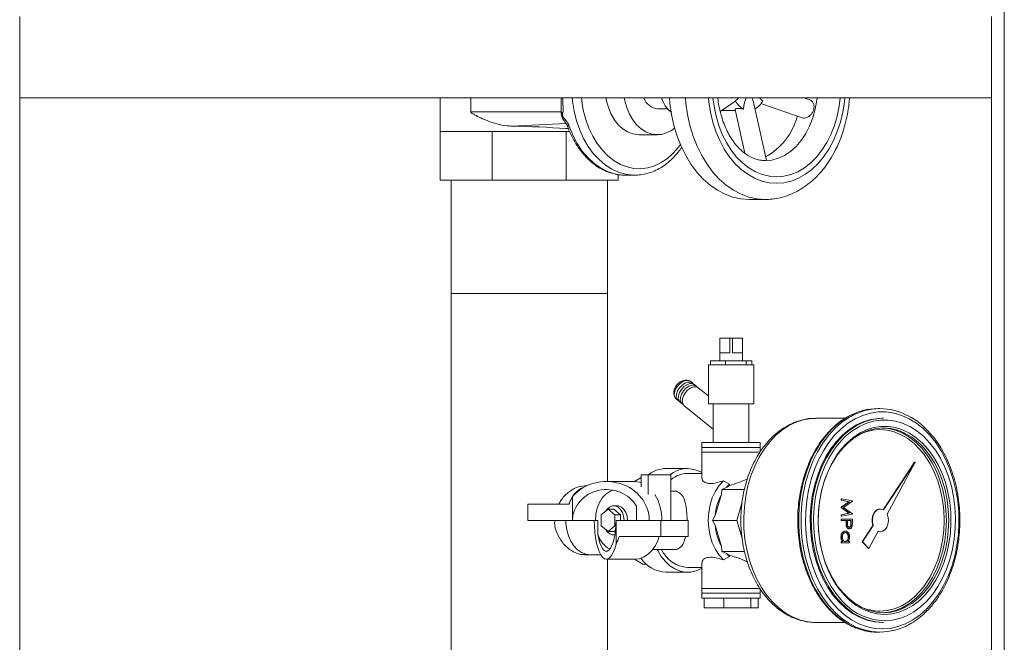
# Model space of a CAD drawing. Header units: millimetres. Extents: x 42 to 14105, y 484 to 9997.
# Tile 69 of 132: x 8859 to 9163, y 6097 to 6289. Entities that reach past the tile are written whole.
import ezdxf

# ---------------------------------------------------------------- set-up
doc = ezdxf.new("R2010")
doc.units = ezdxf.units.MM
doc.header["$LTSCALE"] = 25

msp = doc.modelspace()

# ---------------------------------------------------------------- linework, layer by layer
at = {"color": 8, "linetype": 'Continuous', "lineweight": 15}
for p, q in [((9162.956, 4965.688), (9162.956, 7820.951)), ((9027.668, 6256.806), (9010.891, 6255.983))]:
    msp.add_line(p, q, dxfattribs=at)
at = {"color": 7, "linetype": 'Continuous', "lineweight": 15}
for p, q in [((8858.956, 6264.688), (8858.956, 6289.788)), ((9158.956, 6264.688), (9158.956, 6289.788)), ((9158.956, 6264.688), (8858.956, 6264.688)), ((8858.956, 5992.165), (8858.956, 6264.688)), ((8988.774, 6264.688), (8988.774, 6254.338)), ((8998.232, 6264.688), (8998.232, 6260.434)), ((9026.101, 6264.688), (9026.101, 6260.434)), ((9075.241, 6260.522), (9079.706, 6263.587)), ((9079.937, 6263.795), (9079.68, 6263.625)), ((9089.512, 6245.338), (9085.621, 6262.851)), ((9087.824, 6262.921), (9100.572, 6258.518)), ((9102.917, 6264.056), (9101.086, 6264.688)), ((9158.956, 5992.165), (9158.956, 6264.688)), ((9026.101, 6260.434), (8998.232, 6260.434)), ((9055.872, 6261.338), (9058.943, 6261.338)), ((9075.701, 6260.838), (9079.921, 6260.838)), ((9079.857, 6261.129), (9082.864, 6247.599)), ((8996.829, 6254.338), (8988.774, 6254.338)), ((8988.774, 6254.338), (8988.774, 6239.338)), ((9004.883, 6254.338), (8996.829, 6254.338)), ((9016.274, 6254.338), (9004.883, 6254.338)), ((9004.883, 6254.338), (9004.883, 6239.338)), ((9027.665, 6254.338), (9016.274, 6254.338)), ((9028.338, 6255.272), (9027.626, 6255.237)), ((9027.665, 6254.338), (9027.665, 6239.338)), ((9028.731, 6254.338), (9027.665, 6254.338)), ((9027.974, 6256.208), (9027.988, 6256.17)), ((9028.587, 6256.017), (9028.616, 6255.938)), ((9050.215, 6253.338), (9055.872, 6253.338)), ((9004.883, 6239.338), (8988.774, 6239.338)), ((8992.124, 6239.338), (8992.124, 6204.338)), ((9027.665, 6239.338), (9004.883, 6239.338)), ((9043.774, 6239.338), (9027.665, 6239.338)), ((9040.424, 6204.338), (9040.424, 6239.338)), ((9043.774, 6241.036), (9043.774, 6239.338)), ((9045.973, 6240.838), (9048.801, 6240.838)), ((9084.156, 6233.338), (9089.106, 6233.338)), ((8992.124, 6204.338), (8992.124, 6024.338)), ((9040.424, 6204.338), (8992.124, 6204.338)), ((8992.124, 6204.338), (9033.351, 6204.338)), ((9033.351, 6204.338), (9040.424, 6204.338)), ((9040.424, 6146.338), (9040.424, 6204.338)), ((9075.106, 6190.538), (9075.106, 6183.538)), ((9075.106, 6190.538), (9075.13, 6190.538)), ((9075.13, 6190.538), (9075.13, 6186.038)), ((9075.13, 6190.538), (9078.192, 6190.538)), ((9078.192, 6186.038), (9078.192, 6190.538)), ((9078.192, 6190.538), (9079.019, 6190.538)), ((9079.019, 6190.538), (9079.019, 6186.038)), ((9079.019, 6190.538), (9082.081, 6190.538)), ((9082.081, 6186.038), (9082.081, 6190.538)), ((9082.081, 6190.538), (9082.106, 6190.538)), ((9082.106, 6183.538), (9082.106, 6190.538)), ((9072.192, 6183.538), (9072.192, 6182.338)), ((9072.192, 6183.538), (9076.887, 6183.538)), ((9075.13, 6186.038), (9078.192, 6186.038)), ((9076.887, 6183.538), (9076.887, 6182.338)), ((9076.887, 6183.538), (9083.3, 6183.538)), ((9079.019, 6186.038), (9082.081, 6186.038)), ((9083.3, 6183.538), (9083.3, 6182.338)), ((9083.3, 6183.538), (9085.019, 6183.538)), ((9085.019, 6183.538), (9085.019, 6182.338)), ((9071.606, 6182.338), (9071.606, 6170.338)), ((9071.606, 6182.338), (9085.606, 6182.338)), ((9085.606, 6170.338), (9085.606, 6182.338)), ((9065.054, 6177.57), (9064.343, 6177.57)), ((9066.642, 6176.752), (9066.029, 6177.251)), ((9067.868, 6175.755), (9067.255, 6176.253)), ((9071.606, 6172.712), (9068.48, 6175.256)), ((9060.954, 6173.407), (9061.098, 6172.711)), ((9061.608, 6171.821), (9062.221, 6171.322)), ((9062.834, 6170.823), (9063.447, 6170.324)), ((9064.059, 6169.825), (9073.106, 6162.461)), ((9071.606, 6170.338), (9085.606, 6170.338)), ((9073.106, 6170.338), (9073.106, 6158.338)), ((9084.106, 6158.338), (9084.106, 6170.338)), ((9124.568, 6168.838), (9123.86, 6168.838)), ((9113.841, 6165.838), (9104.769, 6165.838)), ((9125.628, 6165.838), (9125.275, 6165.838)), ((9069.606, 6158.338), (9069.606, 6156.838)), ((9069.606, 6158.338), (9087.606, 6158.338)), ((9069.606, 6156.838), (9069.606, 6155.338)), ((9069.606, 6156.838), (9087.606, 6156.838)), ((9087.606, 6156.838), (9087.606, 6158.338)), ((9087.606, 6155.526), (9087.606, 6156.838)), ((9069.606, 6155.338), (9069.606, 6147.355)), ((9084.97, 6155.338), (9069.606, 6155.338)), ((9069.606, 6155.338), (9087.606, 6155.338)), ((9087.606, 6155.338), (9084.97, 6155.338)), ((9065.171, 6150.338), (9058.453, 6150.338)), ((9135.249, 6152.34), (9125.549, 6137.63)), ((9135.39, 6152.34), (9125.653, 6137.573)), ((9126.798, 6136.215), (9135.39, 6152.34)), ((9135.39, 6152.34), (9135.249, 6152.34)), ((9048.77, 6146.338), (9050.852, 6147.557)), ((9050.852, 6148.338), (9050.852, 6144.73)), ((9052.973, 6148.338), (9050.852, 6148.338)), ((9052.973, 6148.338), (9052.973, 6142.275)), ((9060.044, 6148.338), (9052.973, 6148.338)), ((9060.044, 6148.338), (9060.044, 6134.338)), ((9069.606, 6148.838), (9065.171, 6148.838)), ((9034.013, 6144.988), (9033.351, 6144.988)), ((9048.73, 6146.338), (9040.105, 6146.338)), ((9075.709, 6143.905), (9075.648, 6142.421)), ((9077.133, 6144.52), (9075.709, 6143.905)), ((9075.709, 6143.905), (9082.716, 6143.905)), ((9076.276, 6146.565), (9078.105, 6145.474)), ((9078.105, 6145.089), (9077.133, 6144.52)), ((9078.105, 6145.474), (9078.105, 6145.089)), ((9029.638, 6141.67), (9029.638, 6134.338)), ((9060.839, 6143.338), (9060.044, 6143.338)), ((9075.648, 6142.421), (9073.716, 6135.823)), ((9112.547, 6140.542), (9112.547, 6140.972)), ((9112.688, 6140.972), (9112.547, 6140.972)), ((9112.688, 6140.972), (9116.056, 6140.343)), ((9112.688, 6140.542), (9112.688, 6140.972)), ((9015.85, 6134.338), (9015.85, 6139.338)), ((9015.85, 6139.338), (9028.642, 6139.338)), ((9040.599, 6137.802), (9038.477, 6136.07)), ((9042.72, 6136.07), (9040.599, 6137.802)), ((9040.599, 6137.802), (9042.366, 6137.802)), ((9043.427, 6138.838), (9042.366, 6138.838)), ((9044.488, 6136.07), (9042.366, 6137.802)), ((9049.378, 6138.744), (9049.378, 6134.338)), ((9082.024, 6140.046), (9080.352, 6134.338)), ((9114.975, 6140.086), (9112.547, 6140.542)), ((9112.688, 6140.542), (9112.547, 6140.542)), ((9112.547, 6138.361), (9114.975, 6140.086)), ((9112.547, 6138.264), (9112.547, 6138.361)), ((9112.688, 6138.361), (9112.547, 6138.361)), ((9114.97, 6136.545), (9112.547, 6138.264)), ((9112.688, 6138.264), (9112.547, 6138.264)), ((9115.117, 6140.086), (9112.688, 6140.542)), ((9112.688, 6138.361), (9115.117, 6140.086)), ((9112.688, 6138.264), (9112.688, 6138.361)), ((9115.111, 6136.545), (9112.688, 6138.264)), ((9116.056, 6140.282), (9113.293, 6138.316)), ((9113.293, 6138.316), (9116.056, 6136.354)), ((9115.117, 6140.086), (9114.975, 6140.086)), ((9116.056, 6140.343), (9116.056, 6140.282)), ((9124.709, 6137.838), (9124.568, 6137.838)), ((9038.477, 6136.07), (9038.477, 6132.606)), ((9042.72, 6132.606), (9042.72, 6136.07)), ((9042.72, 6136.07), (9044.488, 6136.07)), ((9044.488, 6134.338), (9044.488, 6136.07)), ((9073.716, 6135.823), (9072.906, 6134.338)), ((9112.547, 6136.089), (9114.97, 6136.545)), ((9112.547, 6135.66), (9112.547, 6136.089)), ((9112.688, 6136.089), (9112.547, 6136.089)), ((9112.688, 6135.66), (9112.547, 6135.66)), ((9112.688, 6136.089), (9115.111, 6136.545)), ((9116.056, 6136.292), (9112.688, 6135.66)), ((9112.688, 6135.66), (9112.688, 6136.089)), ((9115.111, 6136.545), (9114.97, 6136.545)), ((9116.056, 6136.354), (9116.056, 6136.292)), ((9015.85, 6134.338), (9029.638, 6134.338)), ((9029.638, 6134.338), (9036.709, 6134.338)), ((9037.476, 6134.338), (9036.709, 6134.338)), ((9037.476, 6129.933), (9037.476, 6134.338)), ((9038.477, 6132.606), (9040.599, 6130.874)), ((9040.599, 6130.874), (9042.72, 6132.606)), ((9042.72, 6132.606), (9043.024, 6132.606)), ((9043.073, 6127.007), (9043.073, 6134.338)), ((9056.862, 6134.338), (9043.073, 6134.338)), ((9056.862, 6129.338), (9056.862, 6134.338)), ((9056.862, 6134.338), (9065.347, 6134.338)), ((9065.347, 6134.338), (9065.347, 6129.338)), ((9072.906, 6134.338), (9073.716, 6132.854)), ((9072.906, 6134.338), (9080.352, 6134.338)), ((9073.716, 6132.854), (9075.648, 6126.256)), ((9080.352, 6134.338), (9081.973, 6128.803)), ((9112.547, 6134.255), (9112.547, 6134.683)), ((9112.688, 6134.683), (9112.547, 6134.683)), ((9112.688, 6134.255), (9112.547, 6134.255)), ((9112.688, 6134.255), (9112.688, 6134.683)), ((9112.688, 6134.683), (9116.056, 6134.683)), ((9114.242, 6134.255), (9112.688, 6134.255)), ((9114.101, 6133.915), (9114.101, 6134.255)), ((9114.242, 6133.915), (9114.101, 6133.915)), ((9114.298, 6132.702), (9114.156, 6132.702)), ((9114.242, 6133.915), (9114.242, 6134.255)), ((9114.588, 6134.255), (9114.58, 6133.422)), ((9115.71, 6134.255), (9114.588, 6134.255)), ((9115.152, 6131.752), (9115.011, 6131.752)), ((9115.569, 6133.384), (9115.569, 6134.255)), ((9115.71, 6133.384), (9115.569, 6133.384)), ((9115.71, 6133.384), (9115.71, 6134.255)), ((9116.056, 6134.683), (9116.056, 6133.749)), ((9122.351, 6132.78), (9119.02, 6127.729)), ((9122.493, 6132.78), (9119.162, 6127.729)), ((9122.493, 6132.78), (9122.351, 6132.78)), ((9040.599, 6130.874), (9042.366, 6130.874)), ((9042.366, 6130.874), (9042.92, 6131.326)), ((9042.366, 6129.838), (9042.719, 6129.838)), ((9056.862, 6129.338), (9044.07, 6129.338)), ((9065.347, 6129.338), (9056.862, 6129.338)), ((9112.645, 6129.205), (9112.504, 6129.205)), ((9113.925, 6131.019), (9113.784, 6131.019)), ((9114.89, 6129.186), (9114.749, 6129.186)), ((9121.148, 6125.612), (9124.009, 6130.981)), ((9123.985, 6130.936), (9124.568, 6130.838)), ((9124.568, 6130.838), (9124.709, 6130.838)), ((9075.648, 6126.256), (9075.709, 6124.771)), ((9112.547, 6127.356), (9112.547, 6127.783)), ((9112.688, 6127.783), (9112.547, 6127.783)), ((9112.688, 6127.356), (9112.547, 6127.356)), ((9112.688, 6127.356), (9112.688, 6127.783)), ((9112.688, 6127.783), (9113.114, 6127.783)), ((9115.149, 6127.356), (9112.688, 6127.356)), ((9114.694, 6127.783), (9115.149, 6127.783)), ((9115.149, 6127.783), (9115.149, 6127.356)), ((9119.02, 6127.729), (9121.007, 6125.612)), ((9119.162, 6127.729), (9119.02, 6127.729)), ((9119.162, 6127.729), (9121.148, 6125.612)), ((9121.148, 6125.612), (9121.007, 6125.612)), ((9033.351, 6123.688), (9035.119, 6123.688)), ((9035.119, 6123.688), (9038.378, 6123.688)), ((9054.343, 6125.338), (9060.813, 6125.338)), ((9075.709, 6124.771), (9082.725, 6124.771)), ((9075.709, 6124.771), (9077.133, 6124.156)), ((9078.105, 6123.203), (9076.276, 6122.111)), ((9077.133, 6124.156), (9078.105, 6123.587)), ((9078.105, 6123.587), (9078.105, 6123.203)), ((9040.105, 6122.338), (9048.73, 6122.338)), ((9040.424, 6024.338), (9040.424, 6122.338)), ((9051.382, 6120.808), (9048.77, 6122.338)), ((9052.414, 6120.808), (9051.382, 6120.808)), ((9065.171, 6119.838), (9069.606, 6119.838)), ((9069.606, 6121.308), (9069.606, 6113.338)), ((9058.453, 6118.338), (9065.171, 6118.338)), ((9069.606, 6113.338), (9069.606, 6111.838)), ((9084.97, 6113.338), (9069.606, 6113.338)), ((9069.606, 6113.338), (9087.606, 6113.338)), ((9069.606, 6111.838), (9069.606, 6110.338)), ((9069.606, 6111.838), (9087.606, 6111.838)), ((9087.606, 6113.338), (9084.97, 6113.338)), ((9087.606, 6111.838), (9087.606, 6113.338)), ((9087.606, 6110.338), (9087.606, 6111.838)), ((9069.606, 6110.338), (9087.606, 6110.338)), ((9070.24, 6107.338), (9070.24, 6110.338)), ((9076.364, 6107.338), (9076.364, 6110.338)), ((9084.729, 6107.338), (9084.729, 6110.338)), ((9086.971, 6107.338), (9086.971, 6110.338)), ((9076.364, 6107.338), (9070.24, 6107.338)), ((9084.729, 6107.338), (9076.364, 6107.338)), ((9086.971, 6107.338), (9084.729, 6107.338)), ((9104.769, 6102.838), (9113.84, 6102.838)), ((9125.275, 6102.838), (9125.628, 6102.838)), ((9123.86, 6099.838), (9124.568, 6099.838))]:
    msp.add_line(p, q, dxfattribs=at)
at = {"color": 8, "linetype": 'Continuous', "lineweight": 15, "flags": 128}
for points in [[(9048.756, 6240.838), (9048.246, 6240.849), (9046.034, 6241.118), (9043.858, 6241.742), (9041.746, 6242.712), (9039.726, 6244.016), (9037.825, 6245.638), (9036.067, 6247.555), (9034.475, 6249.743), (9033.069, 6252.174), (9031.869, 6254.816), (9030.889, 6257.633), (9030.143, 6260.591), (9029.64, 6263.649), (9029.528, 6264.688)], [(9032.37, 6264.688), (9032.468, 6263.827), (9032.97, 6260.891), (9033.714, 6258.059), (9034.69, 6255.371), (9035.883, 6252.865), (9037.278, 6250.576), (9038.854, 6248.537), (9040.59, 6246.775), (9042.461, 6245.317), (9044.44, 6244.181), (9046.501, 6243.385), (9048.614, 6242.939), (9050.75, 6242.849), (9052.877, 6243.118), (9054.968, 6243.74), (9056.992, 6244.708), (9058.921, 6246.007), (9060.727, 6247.62), (9062.386, 6249.523), (9062.952, 6250.289)], [(9089.084, 6233.338), (9086.602, 6233.518), (9084.124, 6234.055), (9081.697, 6234.943), (9079.346, 6236.175), (9077.095, 6237.736), (9074.968, 6239.611), (9072.985, 6241.782), (9071.168, 6244.224), (9069.535, 6246.914), (9068.103, 6249.824), (9066.887, 6252.924), (9065.898, 6256.182), (9065.147, 6259.565), (9064.643, 6263.038), (9064.492, 6264.688)], [(9071.586, 6264.688), (9071.708, 6263.485), (9072.202, 6260.312), (9072.935, 6257.234), (9073.9, 6254.286), (9075.084, 6251.503), (9076.474, 6248.917), (9078.053, 6246.558), (9079.804, 6244.455), (9081.705, 6242.632), (9083.734, 6241.111), (9085.868, 6239.909), (9088.081, 6239.04), (9090.348, 6238.514), (9092.642, 6238.338), (9094.935, 6238.514), (9097.202, 6239.04), (9099.415, 6239.909), (9101.549, 6241.111), (9103.578, 6242.632), (9105.479, 6244.455), (9107.23, 6246.558), (9108.81, 6248.917), (9110.2, 6251.503), (9111.384, 6254.286), (9112.348, 6257.234), (9113.082, 6260.312), (9113.575, 6263.485), (9113.697, 6264.688)], [(9112.272, 6264.688), (9111.944, 6262.108), (9111.33, 6259.09), (9110.48, 6256.189), (9109.406, 6253.441), (9108.121, 6250.88), (9106.642, 6248.539), (9104.986, 6246.447), (9103.175, 6244.63), (9101.232, 6243.111), (9099.181, 6241.909), (9097.047, 6241.04), (9094.858, 6240.514), (9092.642, 6240.338), (9090.425, 6240.514), (9088.236, 6241.04), (9086.102, 6241.909), (9084.051, 6243.111), (9082.108, 6244.63), (9080.297, 6246.447), (9078.642, 6248.539), (9077.162, 6250.88), (9075.877, 6253.441), (9074.803, 6256.189), (9073.954, 6259.09), (9073.339, 6262.108), (9073.012, 6264.688)], [(9089.122, 6245.338), (9091.144, 6245.52), (9093.151, 6246.061), (9095.093, 6246.953), (9096.941, 6248.183), (9098.666, 6249.731), (9100.239, 6251.572), (9101.637, 6253.677), (9102.838, 6256.014), (9103.822, 6258.545), (9104.574, 6261.231), (9105.081, 6264.028), (9105.163, 6264.688)], [(9028.587, 6256.017), (9028.342, 6256.023), (9028.154, 6256.063), (9028.029, 6256.135), (9027.979, 6256.21)], [(9027.993, 6256.173), (9028.043, 6256.09), (9028.171, 6256.007), (9028.365, 6255.956), (9028.616, 6255.938)], [(9028.616, 6255.938), (9029.749, 6253.178), (9031.1, 6250.622), (9032.651, 6248.305), (9034.382, 6246.257), (9036.269, 6244.507), (9038.286, 6243.078), (9040.407, 6241.989), (9042.603, 6241.254), (9044.844, 6240.885), (9045.973, 6240.838)], [(9104.769, 6165.838), (9103.583, 6165.794), (9101.226, 6165.437), (9098.908, 6164.728), (9096.657, 6163.675), (9094.498, 6162.29), (9092.456, 6160.588), (9090.552, 6158.588), (9088.81, 6156.314), (9087.249, 6153.79), (9085.886, 6151.046), (9084.737, 6148.113), (9083.815, 6145.024), (9083.131, 6141.814), (9082.692, 6138.519), (9082.503, 6135.177), (9082.566, 6131.825), (9082.88, 6128.502), (9083.443, 6125.244), (9084.247, 6122.09), (9085.284, 6119.075), (9086.542, 6116.232), (9088.006, 6113.595), (9089.66, 6111.193), (9091.485, 6109.053), (9093.461, 6107.199), (9095.565, 6105.653), (9097.773, 6104.432), (9100.06, 6103.55), (9102.401, 6103.017), (9104.769, 6102.838)], [(9115.167, 6166.573), (9114.24, 6166.042), (9112.021, 6164.503), (9109.924, 6162.655), (9107.97, 6160.515), (9106.179, 6158.108), (9104.569, 6155.456), (9103.158, 6152.587), (9101.958, 6149.532), (9100.984, 6146.32), (9100.244, 6142.986), (9099.747, 6139.562), (9099.497, 6136.086), (9099.497, 6132.591), (9099.747, 6129.114), (9100.244, 6125.691), (9100.984, 6122.356), (9101.958, 6119.145), (9103.158, 6116.089), (9104.569, 6113.221), (9106.179, 6110.569), (9107.97, 6108.161), (9109.924, 6106.022), (9112.021, 6104.173), (9114.24, 6102.634), (9116.557, 6101.42), (9118.95, 6100.544), (9121.392, 6100.015), (9123.86, 6099.838)], [(9124.568, 6099.838), (9122.099, 6100.015), (9119.657, 6100.544), (9117.264, 6101.42), (9114.947, 6102.634), (9112.728, 6104.173), (9110.631, 6106.022), (9108.677, 6108.161), (9106.886, 6110.569), (9105.276, 6113.221), (9103.865, 6116.089), (9102.665, 6119.145), (9101.691, 6122.356), (9100.951, 6125.691), (9100.454, 6129.114), (9100.204, 6132.591), (9100.204, 6136.086), (9100.454, 6139.562), (9100.951, 6142.986), (9101.691, 6146.32), (9102.665, 6149.532), (9103.865, 6152.587), (9105.276, 6155.456), (9106.886, 6158.108), (9108.677, 6160.515), (9110.631, 6162.655), (9112.728, 6164.503), (9114.947, 6166.042), (9115.561, 6166.401)], [(9125.982, 6103.338), (9128.312, 6103.514), (9130.615, 6104.039), (9132.866, 6104.907), (9135.039, 6106.108), (9137.11, 6107.63), (9139.054, 6109.454), (9140.851, 6111.56), (9142.478, 6113.924), (9143.919, 6116.52), (9145.157, 6119.317), (9146.177, 6122.285), (9146.969, 6125.389), (9147.522, 6128.594), (9147.832, 6131.865), (9147.894, 6135.163), (9147.708, 6138.453), (9147.276, 6141.695), (9146.602, 6144.855), (9145.695, 6147.895), (9144.564, 6150.781), (9143.223, 6153.481), (9141.687, 6155.965), (9139.972, 6158.203), (9138.099, 6160.171), (9136.089, 6161.846), (9133.964, 6163.21), (9131.749, 6164.246), (9129.468, 6164.943), (9127.148, 6165.294), (9124.815, 6165.294), (9122.495, 6164.943), (9120.214, 6164.246), (9117.999, 6163.21), (9115.874, 6161.846), (9113.864, 6160.171), (9111.991, 6158.203), (9111.057, 6157.044)], [(9111.443, 6154.79), (9112.514, 6156.207), (9114.297, 6158.17), (9116.222, 6159.843), (9118.265, 6161.207), (9120.402, 6162.244), (9122.607, 6162.943), (9124.852, 6163.294), (9127.111, 6163.294), (9129.357, 6162.943), (9131.562, 6162.244), (9133.698, 6161.207), (9135.742, 6159.843), (9137.666, 6158.17), (9139.449, 6156.207), (9141.069, 6153.979), (9142.505, 6151.513), (9143.741, 6148.838), (9144.761, 6145.987), (9145.553, 6142.995), (9146.107, 6139.898), (9146.418, 6136.733), (9146.48, 6133.539), (9146.293, 6130.355), (9145.86, 6127.219), (9145.186, 6124.17), (9144.278, 6121.244), (9143.149, 6118.477), (9141.811, 6115.902), (9140.281, 6113.551), (9138.577, 6111.453), (9136.72, 6109.633), (9134.733, 6108.112), (9132.64, 6106.909), (9130.466, 6106.04), (9128.238, 6105.514), (9125.982, 6105.338), (9125.982, 6105.338)], [(9138.165, 6154.691), (9136.912, 6156.229), (9135.101, 6158.046), (9133.158, 6159.565), (9131.107, 6160.767), (9128.973, 6161.636), (9126.784, 6162.162), (9124.568, 6162.338), (9122.351, 6162.162), (9120.162, 6161.636), (9118.439, 6160.963)], [(9124.568, 6106.338), (9126.784, 6106.514), (9128.973, 6107.04), (9131.107, 6107.909), (9133.158, 6109.111), (9135.101, 6110.63), (9136.912, 6112.447), (9138.097, 6113.896)], [(9125.982, 6105.338), (9123.726, 6105.514), (9121.497, 6106.04), (9119.323, 6106.909), (9117.23, 6108.112), (9115.243, 6109.633), (9113.387, 6111.453), (9111.877, 6113.288)]]:
    msp.add_lwpolyline(points, dxfattribs=at)
at = {"color": 7, "linetype": 'Continuous', "lineweight": 15, "flags": 128}
for points in [[(9050.215, 6253.338), (9049.809, 6253.349), (9048.196, 6253.613), (9046.63, 6254.221), (9045.148, 6255.16), (9043.785, 6256.409), (9042.573, 6257.937), (9041.54, 6259.708), (9040.71, 6261.682), (9040.103, 6263.812), (9039.927, 6264.688)], [(9061.175, 6255.348), (9060.211, 6254.651), (9058.683, 6253.874), (9057.088, 6253.437), (9055.466, 6253.349), (9053.853, 6253.613), (9052.287, 6254.221), (9050.805, 6255.16), (9049.442, 6256.409), (9048.23, 6257.937), (9047.197, 6259.708), (9046.367, 6261.682), (9045.76, 6263.812), (9045.584, 6264.688)], [(9059.543, 6264.688), (9059.693, 6263.038), (9060.198, 6259.565), (9060.948, 6256.182), (9061.937, 6252.924), (9063.153, 6249.824), (9064.586, 6246.914), (9066.219, 6244.224), (9068.036, 6241.782), (9070.018, 6239.611), (9072.146, 6237.736), (9074.397, 6236.175), (9076.748, 6234.943), (9079.174, 6234.055), (9081.653, 6233.518), (9084.156, 6233.338)], [(9061.608, 6171.821), (9061.323, 6172.141), (9061.07, 6172.876), (9061.115, 6173.791), (9061.453, 6174.786), (9062.048, 6175.755), (9062.834, 6176.591), (9063.727, 6177.205), (9064.629, 6177.529), (9065.444, 6177.529), (9066.029, 6177.251)], [(9062.565, 6171.119), (9062.459, 6171.167), (9061.936, 6171.642), (9061.683, 6172.377), (9061.728, 6173.292), (9062.066, 6174.288), (9062.66, 6175.256), (9063.447, 6176.092), (9064.339, 6176.706), (9065.242, 6177.03), (9066.057, 6177.03), (9066.696, 6176.706), (9066.911, 6176.456)], [(9062.834, 6170.823), (9062.549, 6171.143), (9062.296, 6171.878), (9062.341, 6172.793), (9062.679, 6173.789), (9063.273, 6174.757), (9064.059, 6175.593), (9064.952, 6176.207), (9065.855, 6176.531), (9066.67, 6176.531), (9067.255, 6176.253)], [(9063.791, 6170.121), (9063.685, 6170.169), (9063.162, 6170.645), (9062.909, 6171.38), (9062.954, 6172.294), (9063.292, 6173.29), (9063.886, 6174.258), (9064.672, 6175.094), (9065.565, 6175.708), (9066.468, 6176.032), (9067.283, 6176.032), (9067.922, 6175.708), (9068.136, 6175.459)], [(9064.059, 6169.825), (9063.775, 6170.146), (9063.522, 6170.881), (9063.567, 6171.795), (9063.905, 6172.791), (9064.499, 6173.759), (9065.285, 6174.596), (9066.178, 6175.209), (9067.081, 6175.533), (9067.896, 6175.533), (9068.48, 6175.256)], [(9125.275, 6100.838), (9127.71, 6101.016), (9130.12, 6101.547), (9132.479, 6102.425), (9134.761, 6103.642), (9136.942, 6105.184), (9139, 6107.035), (9140.912, 6109.175), (9142.659, 6111.583), (9144.221, 6114.231), (9145.583, 6117.093), (9146.729, 6120.137), (9147.648, 6123.332), (9148.329, 6126.644), (9148.767, 6130.037), (9148.955, 6133.476), (9148.892, 6136.924), (9148.579, 6140.344), (9148.019, 6143.701), (9147.217, 6146.959), (9146.184, 6150.082), (9144.928, 6153.039), (9143.464, 6155.798), (9141.808, 6158.329), (9139.976, 6160.606), (9137.988, 6162.605), (9135.865, 6164.303), (9133.631, 6165.685), (9131.307, 6166.734), (9128.92, 6167.439), (9126.494, 6167.794), (9124.055, 6167.794), (9121.629, 6167.439), (9119.242, 6166.734), (9116.919, 6165.685), (9114.684, 6164.303), (9112.561, 6162.605), (9110.574, 6160.606), (9108.742, 6158.329), (9107.085, 6155.798), (9105.621, 6153.039), (9104.366, 6150.082), (9103.332, 6146.959), (9102.531, 6143.701), (9101.97, 6140.344), (9101.657, 6136.924), (9101.594, 6133.476), (9101.783, 6130.037), (9102.22, 6126.644), (9102.901, 6123.332), (9103.82, 6120.137), (9104.966, 6117.093), (9106.328, 6114.231), (9107.89, 6111.583), (9109.637, 6109.175), (9111.549, 6107.035), (9113.607, 6105.184), (9115.789, 6103.642), (9118.071, 6102.425), (9120.429, 6101.547), (9122.839, 6101.016), (9125.275, 6100.838)], [(9125.275, 6165.838), (9124.089, 6165.794), (9121.732, 6165.437), (9119.414, 6164.728), (9117.163, 6163.675), (9115.004, 6162.29), (9112.962, 6160.588), (9111.058, 6158.588), (9109.316, 6156.314), (9107.755, 6153.79), (9106.392, 6151.046), (9105.243, 6148.113), (9104.322, 6145.024), (9103.637, 6141.814), (9103.198, 6138.519), (9103.009, 6135.177), (9103.072, 6131.825), (9103.386, 6128.502), (9103.949, 6125.244), (9104.753, 6122.09), (9105.79, 6119.075), (9107.048, 6116.232), (9108.512, 6113.595), (9110.166, 6111.193), (9111.991, 6109.053), (9113.967, 6107.199), (9116.071, 6105.653), (9118.279, 6104.432), (9120.566, 6103.55), (9122.907, 6103.017), (9125.275, 6102.838)], [(9125.628, 6102.838), (9123.261, 6103.017), (9120.92, 6103.55), (9118.632, 6104.432), (9116.424, 6105.653), (9114.32, 6107.199), (9112.345, 6109.053), (9110.52, 6111.193), (9108.866, 6113.595), (9107.401, 6116.232), (9106.144, 6119.075), (9105.107, 6122.09), (9104.303, 6125.244), (9103.74, 6128.502), (9103.425, 6131.825), (9103.362, 6135.177), (9103.551, 6138.519), (9103.991, 6141.814), (9104.675, 6145.024), (9105.597, 6148.113), (9106.746, 6151.046), (9108.109, 6153.79), (9109.67, 6156.314), (9111.412, 6158.588), (9113.315, 6160.588), (9115.358, 6162.29), (9117.517, 6163.675), (9119.768, 6164.728), (9122.085, 6165.437), (9124.443, 6165.794), (9125.628, 6165.838)], [(9125.628, 6105.838), (9127.885, 6106.017), (9130.113, 6106.553), (9132.284, 6107.438), (9134.372, 6108.661), (9136.35, 6110.207), (9138.193, 6112.056), (9139.878, 6114.186), (9141.384, 6116.569), (9142.692, 6119.175), (9143.785, 6121.972), (9144.65, 6124.925), (9145.275, 6127.996), (9145.654, 6131.147), (9145.781, 6134.338), (9145.654, 6137.529), (9145.275, 6140.68), (9144.65, 6143.751), (9143.785, 6146.704), (9142.692, 6149.501), (9141.384, 6152.108), (9139.878, 6154.491), (9138.193, 6156.62), (9136.35, 6158.47), (9134.372, 6160.016), (9132.284, 6161.239), (9130.113, 6162.124), (9127.885, 6162.659), (9125.628, 6162.838), (9123.372, 6162.659), (9121.144, 6162.124), (9118.972, 6161.239), (9116.884, 6160.016), (9114.906, 6158.47), (9113.063, 6156.62), (9111.378, 6154.491), (9109.872, 6152.108), (9108.565, 6149.501), (9107.471, 6146.704), (9106.607, 6143.751), (9105.981, 6140.68), (9105.602, 6137.529), (9105.476, 6134.338), (9105.602, 6131.147), (9105.981, 6127.996), (9106.607, 6124.925), (9107.471, 6121.972), (9108.565, 6119.175), (9109.872, 6116.569), (9111.378, 6114.186), (9113.063, 6112.056), (9114.906, 6110.207), (9116.884, 6108.661), (9118.972, 6107.438), (9121.144, 6106.553), (9123.372, 6106.017), (9125.628, 6105.838)], [(9125.275, 6162.834), (9127.177, 6162.659), (9129.405, 6162.124), (9131.577, 6161.239), (9133.665, 6160.016), (9135.643, 6158.47), (9137.486, 6156.62), (9139.171, 6154.491), (9140.677, 6152.108), (9141.985, 6149.501), (9143.078, 6146.704), (9143.943, 6143.751), (9144.568, 6140.68), (9144.947, 6137.529), (9145.074, 6134.338), (9144.947, 6131.147), (9144.568, 6127.996), (9143.943, 6124.925), (9143.078, 6121.972), (9141.985, 6119.175), (9140.677, 6116.569), (9139.171, 6114.186), (9137.486, 6112.056), (9135.643, 6110.207), (9133.665, 6108.661), (9131.577, 6107.438), (9129.405, 6106.553), (9127.177, 6106.017), (9125.275, 6105.843)], [(9111.057, 6157.044), (9110.277, 6155.965), (9108.74, 6153.481), (9107.399, 6150.781), (9106.269, 6147.895), (9105.361, 6144.855), (9104.688, 6141.695), (9104.255, 6138.453), (9104.069, 6135.163), (9104.131, 6131.865), (9104.441, 6128.594), (9104.995, 6125.389), (9105.786, 6122.285), (9106.807, 6119.317), (9108.044, 6116.52), (9109.485, 6113.924), (9111.113, 6111.56), (9112.464, 6109.934)], [(9111.877, 6113.288), (9111.683, 6113.551), (9110.153, 6115.902), (9108.815, 6118.477), (9107.685, 6121.244), (9106.778, 6124.17), (9106.103, 6127.219), (9105.67, 6130.355), (9105.483, 6133.539), (9105.546, 6136.733), (9105.856, 6139.898), (9106.411, 6142.995), (9107.203, 6145.987), (9108.223, 6148.838), (9109.459, 6151.513), (9110.895, 6153.979), (9111.443, 6154.79)], [(9138.097, 6113.896), (9138.568, 6114.539), (9140.047, 6116.88), (9141.332, 6119.441), (9142.406, 6122.189), (9143.255, 6125.09), (9143.87, 6128.108), (9144.242, 6131.203), (9144.367, 6134.338), (9144.242, 6137.473), (9143.87, 6140.569), (9143.255, 6143.586), (9142.406, 6146.487), (9141.332, 6149.235), (9140.047, 6151.796), (9138.568, 6154.137), (9138.165, 6154.691)], [(9050.852, 6145.957), (9050.204, 6146.156), (9048.73, 6146.338)], [(9050.852, 6146.189), (9050.758, 6146.067), (9050.712, 6146.006)], [(9076.276, 6122.111), (9074.914, 6123.579), (9073.744, 6125.347), (9072.798, 6127.366), (9072.103, 6129.579), (9071.678, 6131.925), (9071.535, 6134.338), (9071.678, 6136.752), (9072.103, 6139.098), (9072.798, 6141.311), (9073.744, 6143.329), (9074.914, 6145.097), (9076.276, 6146.565)], [(9029.56, 6141.523), (9029.109, 6140.756), (9028.469, 6139.338)], [(9029.56, 6141.523), (9029.109, 6140.756), (9028.469, 6139.338)], [(9042.129, 6143.659), (9041.165, 6143.284), (9039.928, 6142.447), (9038.836, 6141.273), (9037.935, 6139.809), (9037.264, 6138.117), (9036.85, 6136.268), (9036.709, 6134.338)], [(9045.548, 6134.338), (9045.419, 6135.606), (9045.043, 6136.771), (9044.45, 6137.739), (9043.688, 6138.432), (9042.819, 6138.792), (9041.914, 6138.792), (9041.045, 6138.432), (9040.283, 6137.739), (9039.958, 6137.279)], [(9046.609, 6134.338), (9046.48, 6135.606), (9046.104, 6136.771), (9045.511, 6137.739), (9044.749, 6138.432), (9043.88, 6138.792), (9043.427, 6138.838)], [(9124.568, 6137.838), (9124.041, 6137.758), (9123.343, 6137.38), (9122.758, 6136.725), (9122.336, 6135.853), (9122.118, 6134.843), (9122.124, 6133.786), (9122.351, 6132.78)], [(9125.653, 6137.573), (9124.928, 6137.824), (9124.182, 6137.758), (9123.485, 6137.38), (9122.899, 6136.725), (9122.478, 6135.853), (9122.26, 6134.843), (9122.265, 6133.786), (9122.493, 6132.78)], [(9124.009, 6130.981), (9124.749, 6130.839), (9125.485, 6131.015), (9126.151, 6131.494), (9126.685, 6132.232), (9127.04, 6133.162), (9127.182, 6134.199), (9127.099, 6135.248), (9126.798, 6136.215)], [(9027.588, 6134.338), (9027.62, 6133.356), (9027.875, 6131.424), (9028.377, 6129.591), (9029.109, 6127.92), (9030.045, 6126.468), (9031.154, 6125.283), (9032.398, 6124.407), (9033.735, 6123.87), (9035.119, 6123.688)], [(9027.588, 6134.338), (9027.62, 6133.356), (9027.875, 6131.424), (9028.377, 6129.591), (9029.109, 6127.92), (9030.045, 6126.468), (9031.154, 6125.283), (9032.398, 6124.407), (9033.735, 6123.87), (9035.119, 6123.688)], [(9048.73, 6122.338), (9050.204, 6122.52), (9051.632, 6123.062), (9052.973, 6123.946), (9054.185, 6125.146), (9055.23, 6126.625), (9056.079, 6128.338), (9056.444, 6129.338)], [(9069.606, 6119.619), (9069.424, 6119.512), (9067.83, 6118.786), (9066.177, 6118.402), (9064.502, 6118.366), (9062.842, 6118.681), (9061.233, 6119.338), (9059.711, 6120.325), (9058.308, 6121.618), (9057.055, 6123.19), (9055.98, 6125.007), (9055.816, 6125.338)], [(9129.058, 6100.428), (9127.036, 6100.015), (9124.568, 6099.838)]]:
    msp.add_lwpolyline(points, dxfattribs=at)
at = {"color": 7, "linetype": 'Continuous', "lineweight": 15}
for centre, radius, start, end in [((9056.412, 6266.356), 5.047, 199.29622, 263.86346), ((9065.117, 6266.879), 8.286, 195.33013, 232.45337), ((9085.171, 6266.42), 5.855, 206.63063, 241.81597), ((9083.142, 6266.42), 5.855, 298.18403, 333.36937), ((9030.356, 6260.308), 4.257, 178.3056, 218.53819), ((9027.727, 6261.218), 1.805, 205.74977, 231.05995), ((9079.589, 6264.114), 20.094, 298.75217, 345.39913), ((9064.813, 6173.727), 3.872, 96.96331, 184.74018), ((9123.993, 6150.515), 18.324, 90.41305, 118.79357), ((9124.566, 6150.87), 17.952, 60.36926, 120.10485), ((9058.627, 6141.362), 8.978, 91.11056, 129.00861), ((9065.151, 6141.783), 8.53, 58.52008, 129.78217), ((9065.305, 6140.747), 8.092, 90.95441, 130.55273), ((9035.983, 6137.694), 7.469, 109.19097, 146.93652), ((9084.546, 6137.937), 9.914, 130.51969, 138.39391), ((9041.651, 6135.159), 13.663, 151.54192, 162.18878), ((9042.395, 6134.629), 14.823, 358.87411, 31.05233), ((9089.914, 6134.66), 16.24, 151.45503, 175.89507), ((9089.914, 6134.016), 16.24, 184.10493, 208.54497), ((9045.117, 6132.37), 8.021, 197.69366, 240.13638), ((9042.483, 6132.686), 2.83, 208.44866, 274.89278), ((9031.061, 6133.518), 13.663, 331.54192, 342.18878), ((9059.019, 6128.432), 10.11, 214.74724, 266.79224), ((9065.771, 6129.341), 9.522, 204.85908, 266.38359), ((9084.546, 6130.739), 9.914, 221.60609, 229.48031)]:
    msp.add_arc(centre, radius, start, end, dxfattribs=at)
at = {"color": 8, "linetype": 'Continuous', "lineweight": 15}
for centre, radius, start, end in [((9126.562, 6121.676), 18.347, 219.79002, 268.18825), ((9124.632, 6120.97), 14.632, 244.96057, 269.74675)]:
    msp.add_arc(centre, radius, start, end, dxfattribs=at)
at = {"color": 7, "linetype": 'Continuous', "lineweight": 15}
for centre, major_axis, ratio, start_param, end_param in [((9075.597, 6264.405), (6.637, 3.347), 0.3841387, 5.2179673, 5.4307415), ((9084.156, 6255.611), (0, 10.006), 0.2120094, 0.4342102, 0.9710135), ((9084.156, 6255.611), (0, 10.006), 0.2120094, 5.5213275, 5.8489751), ((9092.715, 6264.405), (6.637, -3.347), 0.3841387, 3.9940364, 4.2068107), ((9016.274, 6253.518), (27.5, -0.966), 0.0843409, 1.1482574, 1.7707747), ((9016.274, 6254.338), (27.5, 0.679), 0.0246777, 1.1139731, 1.1446845), ((9040.105, 6134.338), (13.221, 0), 0.9076296, 0, 2.4843285), ((9078.606, 6147.868), (8.968, 2.85), 0.2679492, 4.5717592, 5.2271682), ((9040.105, 6134.338), (10.467, 0), 0.9076296, 0.4822258, 3.1415927), ((9040.105, 6134.338), (0, 12), 0.3124425, 1.5707963, 4.0551248), ((9040.105, 6134.338), (0, 9.5), 0.3124425, 2.0530221, 4.712389), ((9078.606, 6120.808), (8.968, -2.85), 0.2679492, 1.0480779, 1.7114261)]:
    msp.add_ellipse(centre, major_axis=major_axis, ratio=ratio, start_param=start_param, end_param=end_param, dxfattribs=at)
at = {"color": 8, "linetype": 'Continuous', "lineweight": 15}
msp.add_open_spline([(9026.588, 6264.688), (9026.625, 6263.97), (9026.683, 6262.859), (9026.741, 6261.391), (9026.738, 6260.45), (9026.625, 6259.959), (9026.592, 6259.814)], degree=3, knots=[0, 0, 0, 0, 0.41845971, 0.64772769, 0.89651846, 1, 1, 1, 1], dxfattribs=at)
at = {"color": 7, "linetype": 'Continuous', "lineweight": 15}
for points, knots in [([(9089.117, 6245.342), (9088.576, 6245.368), (9087.476, 6245.42), (9085.825, 6245.891), (9084.188, 6246.653), (9082.62, 6247.707), (9081.14, 6249.024), (9079.761, 6250.592), (9078.499, 6252.393), (9077.37, 6254.411), (9076.394, 6256.62), (9075.583, 6258.992), (9074.973, 6261.5), (9074.618, 6263.415), (9074.534, 6264.495), (9074.519, 6264.688)], [0, 0, 0, 0, 0.0882367, 0.1790243, 0.2664945, 0.3503515, 0.431625, 0.5113537, 0.5902667, 0.6688182, 0.7472692, 0.8257183, 0.9042435, 0.9828629, 1, 1, 1, 1]), ([(9089.082, 6233.358), (9089.801, 6233.371), (9091.357, 6233.401), (9093.729, 6233.829), (9096.168, 6234.554), (9098.538, 6235.589), (9100.821, 6236.914), (9103, 6238.525), (9105.056, 6240.409), (9106.97, 6242.552), (9108.722, 6244.935), (9110.295, 6247.535), (9111.675, 6250.328), (9112.848, 6253.285), (9113.807, 6256.377), (9114.53, 6259.578), (9114.986, 6262.36), (9115.106, 6264.079), (9115.149, 6264.688)], [0, 0, 0, 0, 0.0536471, 0.1161285, 0.1786974, 0.2415998, 0.3050252, 0.3690833, 0.4337952, 0.4991031, 0.5648949, 0.6310369, 0.6974017, 0.7638865, 0.8304121, 0.8969362, 0.9634478, 1, 1, 1, 1]), ([(9102.902, 6264.014), (9103.032, 6263.977), (9103.413, 6263.868), (9103.891, 6263.317), (9104.222, 6262.472), (9104.229, 6261.501), (9103.952, 6260.573), (9103.456, 6259.753), (9102.783, 6259.071), (9101.986, 6258.595), (9101.194, 6258.375), (9100.769, 6258.495), (9100.581, 6258.548)], [0, 0, 0, 0, 0.0599056, 0.1753916, 0.2891753, 0.3948797, 0.4922412, 0.5873523, 0.6868828, 0.794395, 0.9086199, 1, 1, 1, 1]), ([(8998.232, 6260.434), (8998.235, 6260.41), (8998.241, 6260.352), (8998.31, 6260.225), (8998.662, 6259.892), (9000.291, 6258.967), (9002.843, 6257.751), (9006.258, 6256.63), (9008.782, 6256.09), (9010.369, 6256.009), (9010.891, 6255.983)], [0, 0, 0, 0, 0.0048464, 0.0113281, 0.0302687, 0.117474, 0.4655755, 0.6773733, 0.8938376, 1, 1, 1, 1]), ([(9026.592, 6259.814), (9026.553, 6259.69), (9026.5, 6259.522), (9026.505, 6259.27), (9026.564, 6259.085), (9026.833, 6258.658), (9027.498, 6257.945), (9028.193, 6256.95), (9028.499, 6256.227), (9028.587, 6256.017)], [0, 0, 0, 0, 0.1057173, 0.1425614, 0.1799433, 0.2317263, 0.4708866, 0.8460907, 1, 1, 1, 1]), ([(9082.405, 6261.259), (9082.038, 6261.324), (9081.303, 6261.455), (9080.43, 6261.483), (9079.957, 6261.35), (9079.795, 6261.197), (9079.861, 6261.133), (9079.864, 6261.131)], [0, 0, 0, 0, 0.2670431, 0.5351741, 0.7732931, 0.9897526, 1, 1, 1, 1]), ([(9027.011, 6257.663), (9027.111, 6257.551), (9027.365, 6257.264), (9027.678, 6256.822), (9027.898, 6256.42), (9027.959, 6256.255), (9027.976, 6256.207)], [0, 0, 0, 0, 0.25825851, 0.66005841, 0.90140318, 1, 1, 1, 1]), ([(9027.995, 6256.167), (9028.17, 6255.699), (9028.673, 6254.351), (9029.662, 6252.239), (9031.016, 6249.916), (9032.554, 6247.805), (9034.253, 6245.932), (9036.095, 6244.322), (9038.058, 6242.997), (9040.114, 6241.97), (9042.237, 6241.267), (9044.267, 6240.873), (9045.583, 6240.866), (9046.174, 6240.863)], [0, 0, 0, 0, 0.0520025, 0.1495346, 0.2471829, 0.3448245, 0.442357, 0.5396337, 0.6364744, 0.7327023, 0.828203, 0.9229843, 1, 1, 1, 1]), ([(9048.752, 6240.854), (9049.391, 6240.87), (9050.748, 6240.902), (9052.803, 6241.338), (9054.887, 6242.069), (9056.899, 6243.108), (9058.819, 6244.432), (9060.621, 6246.04), (9062.171, 6247.732), (9063.037, 6248.982), (9063.411, 6249.522)], [0, 0, 0, 0, 0.1146676, 0.2439655, 0.3734772, 0.5036027, 0.634579, 0.7664541, 0.8991213, 1, 1, 1, 1]), ([(9089.48, 6245.432), (9089.467, 6245.409), (9089.447, 6245.371), (9089.135, 6245.357), (9089.014, 6245.351)], [0, 0, 0, 0, 0.6116336, 1, 1, 1, 1]), ([(9104.661, 6165.801), (9104.37, 6165.809), (9103.301, 6165.838), (9101.461, 6165.56), (9099.174, 6164.974), (9096.949, 6164.064), (9094.803, 6162.863), (9092.757, 6161.375), (9090.829, 6159.612), (9089.041, 6157.591), (9087.41, 6155.331), (9085.955, 6152.857), (9084.69, 6150.195), (9083.629, 6147.373), (9082.781, 6144.42), (9082.154, 6141.368), (9081.754, 6138.246), (9081.584, 6135.085), (9081.645, 6131.917), (9081.937, 6128.771), (9082.459, 6125.679), (9083.205, 6122.672), (9084.17, 6119.777), (9085.346, 6117.026), (9086.725, 6114.445), (9088.294, 6112.062), (9090.039, 6109.905), (9091.942, 6107.998), (9093.984, 6106.364), (9096.14, 6105.022), (9098.385, 6103.986), (9100.691, 6103.273), (9102.829, 6102.896), (9104.192, 6102.855), (9104.769, 6102.838)], [0, 0, 0, 0, 0.01162355, 0.04270519, 0.07378741, 0.10498109, 0.13637387, 0.16801306, 0.199903, 0.23201323, 0.26429351, 0.29668924, 0.32915272, 0.36164841, 0.39414919, 0.42664575, 0.45913666, 0.49162544, 0.52411856, 0.55662327, 0.58914585, 0.62169392, 0.654273, 0.68688461, 0.71952385, 0.75217113, 0.78479208, 0.81733864, 0.84974893, 0.8819558, 0.91390264, 0.94556269, 0.97695388, 1, 1, 1, 1]), ([(9114.947, 6166.51), (9114.265, 6166.118), (9112.852, 6165.305), (9110.832, 6163.718), (9108.879, 6161.849), (9107.066, 6159.72), (9105.406, 6157.359), (9103.916, 6154.786), (9102.609, 6152.025), (9101.498, 6149.102), (9100.592, 6146.045), (9099.9, 6142.88), (9099.426, 6139.638), (9099.176, 6136.347), (9099.152, 6133.038), (9099.354, 6129.741), (9099.78, 6126.485), (9100.426, 6123.301), (9101.287, 6120.216), (9102.356, 6117.26), (9103.624, 6114.459), (9105.079, 6111.84), (9106.709, 6109.426), (9108.499, 6107.24), (9110.434, 6105.305), (9112.494, 6103.636), (9114.662, 6102.261), (9116.761, 6101.222), (9118.158, 6100.791), (9118.778, 6100.6)], [0, 0, 0, 0, 0.0346696, 0.0718467, 0.1091161, 0.1464598, 0.1838566, 0.2212869, 0.2587356, 0.2961918, 0.3336476, 0.3711007, 0.4085508, 0.445999, 0.4834473, 0.5208981, 0.5583533, 0.5958154, 0.6332865, 0.670768, 0.70826, 0.7457606, 0.783263, 0.8207561, 0.8582243, 0.8956468, 0.9329995, 0.970259, 1, 1, 1, 1]), ([(9129.179, 6100.482), (9129.628, 6100.596), (9130.854, 6100.907), (9132.798, 6101.757), (9134.992, 6102.991), (9137.088, 6104.528), (9139.071, 6106.334), (9140.922, 6108.4), (9142.621, 6110.704), (9144.155, 6113.227), (9145.509, 6115.943), (9146.67, 6118.828), (9147.628, 6121.854), (9148.375, 6124.995), (9148.904, 6128.22), (9149.21, 6131.502), (9149.291, 6134.809), (9149.146, 6138.112), (9148.776, 6141.381), (9148.184, 6144.586), (9147.376, 6147.698), (9146.359, 6150.689), (9145.14, 6153.531), (9143.731, 6156.199), (9142.143, 6158.667), (9140.391, 6160.91), (9138.493, 6162.915), (9136.457, 6164.633), (9134.836, 6165.794), (9133.873, 6166.28), (9133.658, 6166.389)], [0, 0, 0, 0, 0.0212659, 0.0580666, 0.0949553, 0.1319446, 0.1690293, 0.206193, 0.2434147, 0.2806743, 0.3179557, 0.355247, 0.3925392, 0.4298291, 0.467116, 0.5044005, 0.5416846, 0.5789706, 0.6162605, 0.6535566, 0.6908612, 0.7281759, 0.7655013, 0.8028358, 0.8401745, 0.877507, 0.9148191, 0.9520914, 0.9893003, 1, 1, 1, 1]), ([(9069.71, 6147.355), (9069.685, 6147.229), (9069.588, 6146.746), (9070.389, 6145.994), (9071.966, 6145.615), (9073.933, 6145.843), (9075.449, 6146.293), (9076.236, 6146.552), (9076.276, 6146.565)], [0, 0, 0, 0, 0.0982877, 0.3750938, 0.58078, 0.7868754, 0.9890051, 1, 1, 1, 1]), ([(9033.351, 6144.988), (9032.512, 6144.882), (9030.835, 6144.67), (9028.206, 6143.008), (9026.355, 6141.108), (9025.592, 6139.711), (9025.388, 6139.338)], [0, 0, 0, 0, 0.2916937, 0.5828293, 0.8886361, 1, 1, 1, 1]), ([(9060.84, 6143.33), (9060.855, 6143.332), (9061.518, 6143.465), (9062.481, 6143.026), (9063.644, 6142.05), (9064.431, 6140.206), (9064.871, 6137.576), (9065.034, 6135.374), (9064.993, 6134.349), (9064.992, 6134.338)], [0, 0, 0, 0, 0.0038117, 0.176789, 0.3474042, 0.5524557, 0.7848004, 0.9976346, 1, 1, 1, 1]), ([(9024.179, 6134.338), (9024.145, 6134.073), (9023.973, 6132.731), (9024.78, 6130.296), (9026.436, 6127.398), (9028.501, 6125.471), (9030.348, 6124.397), (9031.862, 6123.776), (9032.812, 6123.808), (9033.312, 6123.824)], [0, 0, 0, 0, 0.0472659, 0.2395412, 0.4362597, 0.6517993, 0.7611948, 0.8742296, 1, 1, 1, 1]), ([(9114.156, 6132.702), (9114.136, 6132.928), (9114.1, 6133.33), (9114.101, 6133.736), (9114.101, 6133.915)], [0, 0, 0, 0, 0.5596942, 1, 1, 1, 1]), ([(9115.011, 6131.752), (9114.9, 6131.763), (9114.678, 6131.786), (9114.408, 6132.025), (9114.234, 6132.349), (9114.182, 6132.585), (9114.156, 6132.702)], [0, 0, 0, 0, 0.2800989, 0.5593238, 0.7794579, 1, 1, 1, 1]), ([(9114.298, 6132.702), (9114.278, 6132.928), (9114.242, 6133.33), (9114.242, 6133.736), (9114.242, 6133.915)], [0, 0, 0, 0, 0.5596942, 1, 1, 1, 1]), ([(9115.152, 6131.752), (9115.041, 6131.763), (9114.82, 6131.786), (9114.549, 6132.025), (9114.375, 6132.349), (9114.323, 6132.585), (9114.298, 6132.702)], [0, 0, 0, 0, 0.2800989, 0.5593238, 0.7794579, 1, 1, 1, 1]), ([(9114.58, 6133.422), (9114.58, 6133.131), (9114.579, 6132.768), (9114.747, 6132.417), (9114.902, 6132.234), (9115.052, 6132.201), (9115.151, 6132.18)], [0, 0, 0, 0, 0.49972063, 0.62534981, 0.75108252, 1, 1, 1, 1]), ([(9115.01, 6132.18), (9115.106, 6132.201), (9115.252, 6132.234), (9115.404, 6132.409), (9115.574, 6132.745), (9115.571, 6133.101), (9115.569, 6133.384)], [0, 0, 0, 0, 0.2489693, 0.3747291, 0.500383, 1, 1, 1, 1]), ([(9115.151, 6132.18), (9115.248, 6132.201), (9115.393, 6132.234), (9115.545, 6132.409), (9115.716, 6132.745), (9115.713, 6133.101), (9115.71, 6133.384)], [0, 0, 0, 0, 0.2489693, 0.3747291, 0.500383, 1, 1, 1, 1]), ([(9116.005, 6132.664), (9115.968, 6132.519), (9115.894, 6132.23), (9115.667, 6131.931), (9115.408, 6131.773), (9115.238, 6131.759), (9115.152, 6131.752)], [0, 0, 0, 0, 0.2797054, 0.5593809, 0.7795086, 1, 1, 1, 1]), ([(9116.056, 6133.749), (9116.056, 6133.545), (9116.057, 6133.182), (9116.021, 6132.822), (9116.005, 6132.664)], [0, 0, 0, 0, 0.5603137, 1, 1, 1, 1]), ([(9064.539, 6129.338), (9064.361, 6128.642), (9063.97, 6127.113), (9062.868, 6125.845), (9061.71, 6125.273), (9060.945, 6125.377), (9060.816, 6125.395)], [0, 0, 0, 0, 0.3040701, 0.6683204, 0.9441419, 1, 1, 1, 1]), ([(9112.504, 6129.205), (9112.526, 6129.472), (9112.57, 6130.007), (9112.918, 6130.599), (9113.338, 6130.965), (9113.635, 6131.001), (9113.784, 6131.019)], [0, 0, 0, 0, 0.2795734, 0.559333, 0.7795891, 1, 1, 1, 1]), ([(9112.972, 6127.783), (9112.821, 6128.009), (9112.55, 6128.412), (9112.518, 6128.962), (9112.504, 6129.205)], [0, 0, 0, 0, 0.5587633, 1, 1, 1, 1]), ([(9112.645, 6129.205), (9112.667, 6129.472), (9112.711, 6130.007), (9113.059, 6130.599), (9113.479, 6130.965), (9113.777, 6131.001), (9113.925, 6131.019)], [0, 0, 0, 0, 0.2795734, 0.559333, 0.7795891, 1, 1, 1, 1]), ([(9113.114, 6127.783), (9112.962, 6128.009), (9112.691, 6128.412), (9112.659, 6128.962), (9112.645, 6129.205)], [0, 0, 0, 0, 0.5587633, 1, 1, 1, 1]), ([(9113.922, 6130.592), (9113.778, 6130.563), (9113.491, 6130.506), (9113.17, 6130.131), (9112.98, 6129.67), (9112.958, 6129.35), (9112.947, 6129.19)], [0, 0, 0, 0, 0.2794286, 0.5591463, 0.7795701, 1, 1, 1, 1]), ([(9112.947, 6129.19), (9112.965, 6128.986), (9112.999, 6128.578), (9113.246, 6128.102), (9113.572, 6127.825), (9113.799, 6127.797), (9113.913, 6127.783)], [0, 0, 0, 0, 0.2798222, 0.5593866, 0.7796028, 1, 1, 1, 1]), ([(9113.772, 6127.783), (9113.918, 6127.806), (9114.21, 6127.852), (9114.531, 6128.237), (9114.721, 6128.7), (9114.74, 6129.024), (9114.749, 6129.186)], [0, 0, 0, 0, 0.2796602, 0.5592103, 0.7794872, 1, 1, 1, 1]), ([(9114.749, 6129.186), (9114.732, 6129.39), (9114.698, 6129.798), (9114.442, 6130.261), (9114.12, 6130.54), (9113.894, 6130.575), (9113.781, 6130.592)], [0, 0, 0, 0, 0.2797672, 0.5592905, 0.7797189, 1, 1, 1, 1]), ([(9113.913, 6127.783), (9114.059, 6127.806), (9114.351, 6127.852), (9114.672, 6128.237), (9114.863, 6128.7), (9114.881, 6129.024), (9114.89, 6129.186)], [0, 0, 0, 0, 0.2796602, 0.5592103, 0.7794872, 1, 1, 1, 1]), ([(9114.89, 6129.186), (9114.873, 6129.39), (9114.84, 6129.798), (9114.583, 6130.261), (9114.261, 6130.54), (9114.035, 6130.575), (9113.922, 6130.592)], [0, 0, 0, 0, 0.2797672, 0.5592905, 0.7797189, 1, 1, 1, 1]), ([(9113.925, 6131.019), (9114.114, 6130.986), (9114.491, 6130.92), (9114.902, 6130.416), (9115.154, 6129.82), (9115.18, 6129.401), (9115.192, 6129.192)], [0, 0, 0, 0, 0.2794126, 0.5591913, 0.7795483, 1, 1, 1, 1]), ([(9115.192, 6129.192), (9115.167, 6128.877), (9115.122, 6128.316), (9114.825, 6127.946), (9114.694, 6127.783)], [0, 0, 0, 0, 0.5590621, 1, 1, 1, 1]), ([(9076.276, 6122.111), (9075.652, 6122.309), (9074.276, 6122.745), (9072.348, 6123.06), (9070.794, 6122.834), (9069.787, 6122.161), (9069.691, 6121.599), (9069.641, 6121.308)], [0, 0, 0, 0, 0.1702017, 0.3756245, 0.5814559, 0.7833268, 1, 1, 1, 1]), ([(9118.778, 6100.6), (9118.931, 6100.547), (9119.852, 6100.229), (9121.555, 6099.938), (9123.103, 6099.871), (9123.86, 6099.838)], [0, 0, 0, 0, 0.09277462, 0.55656053, 1, 1, 1, 1])]:
    msp.add_open_spline(points, degree=3, knots=knots, dxfattribs=at)

doc.saveas('drawing.dxf')
